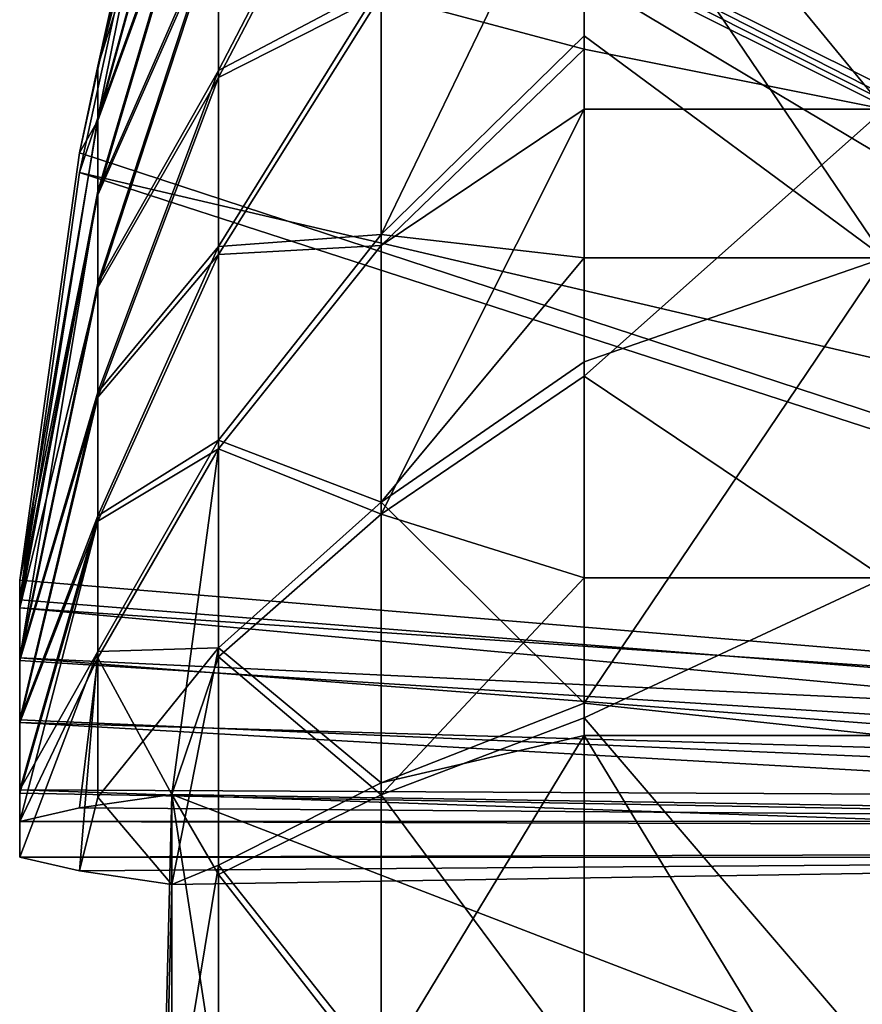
# Model space of a CAD drawing. Extents: x 1 to 266, y -133 to 58.
# Tile 31 of 256: x 80.38 to 81.79, y 48.34 to 49.98. Entities that reach past the tile are written whole.
import ezdxf

# ---------------------------------------------------------------- set-up
doc = ezdxf.new("R2010")
doc.units = 0
doc.header["$LTSCALE"] = 25.4
doc.layers.get('0').update_dxf_attribs({"color": 13, "linetype": 'CONTINUOUS'})

# ---------------------------------------------------------------- blocks, each defined once
blk = doc.blocks.new('HOTEL-LED-6800-9302_STL')
at = {"color": 8}
mesh = blk.add_polyface(dxfattribs=at)
corners = [(80.9852, 50.4143, 180.4629), (80.7147, 50.1511, 179.6181), (80.7147, 49.8928, 179.8872), (80.9852, 50.7476, 180.1157)]
mesh.append_faces([[corners[k] for k in face] for face in [(0, 1, 2), (1, 0, 3)]], dxfattribs={"vtx0": -1, "color": 8})
mesh = blk.add_polyface(dxfattribs=at)
corners = [(80.7147, 50.1408, 176.1814), (80.9852, 50.3989, 175.3351), (80.7147, 49.8809, 175.9139), (80.9852, 50.7343, 175.6803)]
mesh.append_faces([[corners[k] for k in face] for face in [(0, 1, 2), (1, 0, 3)]], dxfattribs={"vtx0": -1, "color": 8})
mesh = blk.add_polyface(dxfattribs=at)
corners = [(80.7147, 50.6656, 177.1613), (80.5138, 49.8996, 177.3835), (80.6372, 50.4567, 177.4659)]
mesh.append_faces([[corners[k] for k in face] for face in [(0, 1, 2)]], dxfattribs={"color": 8})
mesh = blk.add_polyface(dxfattribs=at)
corners = [(80.5138, 49.8996, 177.3835), (80.7147, 50.537, 176.8113), (80.5138, 49.8093, 177.1379), (80.7147, 50.6656, 177.1613)]
mesh.append_faces([[corners[k] for k in face] for face in [(0, 1, 2), (1, 0, 3)]], dxfattribs={"vtx0": -1, "color": 8})
mesh = blk.add_polyface(dxfattribs=at)
corners = [(80.7147, 50.5435, 178.9859), (80.6372, 50.4238, 178.4954), (80.5138, 49.8139, 178.6637)]
mesh.append_faces([[corners[k] for k in face] for face in [(0, 1, 2)]], dxfattribs={"color": 8})
mesh = blk.add_polyface(dxfattribs=at)
corners = [(80.7147, 50.3694, 179.3158), (80.5138, 49.8139, 178.6637), (80.5138, 49.6917, 178.8951), (80.7147, 50.5435, 178.9859)]
mesh.append_faces([[corners[k] for k in face] for face in [(0, 1, 2), (1, 0, 3)]], dxfattribs={"vtx0": -1, "color": 8})
mesh = blk.add_polyface(dxfattribs=at)
corners = [(80.5138, 49.8093, 177.1379), (80.7147, 50.3609, 176.4825), (80.5138, 49.6858, 176.9072), (80.7147, 50.537, 176.8113)]
mesh.append_faces([[corners[k] for k in face] for face in [(0, 1, 2), (1, 0, 3)]], dxfattribs={"vtx0": -1, "color": 8})
mesh = blk.add_polyface(dxfattribs=at)
corners = [(81.8231, 49.8283, 174.0789), (81.3231, 50.4362, 174.4169), (81.8231, 50.5417, 174.49)]
mesh.append_faces([[corners[k] for k in face] for face in [(0, 1, 2)]], dxfattribs={"color": 8})
mesh = blk.add_polyface(dxfattribs=at)
corners = [(83.4231, 48.7916, 177.4128), (80.4833, 49.7555, 177.4436), (80.384, 49.0445, 177.4209), (80.6372, 50.4567, 177.4659), (83.4231, 49.0684, 177.4216)]
mesh.append_faces([[corners[k] for k in face] for face in [(0, 1, 2), (3, 0, 4)]], dxfattribs={"vtx0": -1, "color": 8})
mesh.append_faces([[corners[k] for k in face] for face in [(1, 0, 3)]], dxfattribs={"vtx0": -1, "vtx1": -1, "color": 8})
mesh = blk.add_polyface(dxfattribs=at)
corners = [(80.6372, 50.4567, 177.4659), (80.5138, 49.8996, 177.3835), (80.4833, 49.7555, 177.4436)]
mesh.append_faces([[corners[k] for k in face] for face in [(0, 1, 2)]], dxfattribs={"color": 8})
mesh = blk.add_polyface(dxfattribs=at)
corners = [(83.4231, 49.0355, 178.4511), (80.6372, 50.4567, 177.4659), (83.4231, 49.0684, 177.4216), (80.6242, 50.4467, 177.9809), (80.6372, 50.4238, 178.4954)]
mesh.append_faces([[corners[k] for k in face] for face in [(0, 1, 2), (3, 0, 4)]], dxfattribs={"vtx0": -1, "color": 8})
mesh.append_faces([[corners[k] for k in face] for face in [(1, 0, 3)]], dxfattribs={"vtx0": -1, "vtx1": -1, "color": 8})
mesh = blk.add_polyface(dxfattribs=at)
corners = [(80.6372, 50.4238, 178.4954), (80.4833, 49.7226, 178.473), (80.5138, 49.8139, 178.6637)]
mesh.append_faces([[corners[k] for k in face] for face in [(0, 1, 2)]], dxfattribs={"color": 8})
mesh = blk.add_polyface(dxfattribs=at)
corners = [(83.4231, 49.0355, 178.4511), (80.4833, 49.7226, 178.473), (80.6372, 50.4238, 178.4954)]
mesh.append_faces([[corners[k] for k in face] for face in [(0, 1, 2)]], dxfattribs={"color": 8})
mesh = blk.add_polyface(dxfattribs=at)
corners = [(80.9852, 50.0187, 175.0399), (81.3231, 49.9279, 174.1255), (80.9852, 49.6012, 174.8005), (81.3231, 50.4362, 174.4169)]
mesh.append_faces([[corners[k] for k in face] for face in [(0, 1, 2), (1, 0, 3)]], dxfattribs={"vtx0": -1, "color": 8})
mesh = blk.add_polyface(dxfattribs=at)
corners = [(81.8231, 49.8283, 174.0789), (81.3231, 49.9279, 174.1255), (81.3231, 50.4362, 174.4169)]
mesh.append_faces([[corners[k] for k in face] for face in [(0, 1, 2)]], dxfattribs={"color": 8})
mesh = blk.add_polyface(dxfattribs=at)
corners = [(80.9852, 50.0359, 180.7604), (80.7147, 49.8928, 179.8872), (80.7147, 49.5996, 180.1177), (80.9852, 50.4143, 180.4629)]
mesh.append_faces([[corners[k] for k in face] for face in [(0, 1, 2), (1, 0, 3)]], dxfattribs={"vtx0": -1, "color": 8})
mesh = blk.add_polyface(dxfattribs=at)
corners = [(80.7147, 49.8809, 175.9139), (80.9852, 50.0187, 175.0399), (80.7147, 49.5863, 175.6852), (80.9852, 50.3989, 175.3351)]
mesh.append_faces([[corners[k] for k in face] for face in [(0, 1, 2), (1, 0, 3)]], dxfattribs={"vtx0": -1, "color": 8})
mesh = blk.add_polyface(dxfattribs=at)
corners = [(80.7147, 50.1511, 179.6181), (80.5138, 49.6917, 178.8951), (80.5138, 49.5386, 179.1073), (80.7147, 50.3694, 179.3158)]
mesh.append_faces([[corners[k] for k in face] for face in [(0, 1, 2), (1, 0, 3)]], dxfattribs={"vtx0": -1, "color": 8})
mesh = blk.add_polyface(dxfattribs=at)
corners = [(80.5138, 49.6858, 176.9072), (80.7147, 50.1408, 176.1814), (80.5138, 49.5313, 176.6959), (80.7147, 50.3609, 176.4825)]
mesh.append_faces([[corners[k] for k in face] for face in [(0, 1, 2), (1, 0, 3)]], dxfattribs={"vtx0": -1, "color": 8})
mesh = blk.add_polyface(dxfattribs=at)
corners = [(81.3231, 50.3189, 181.4707), (80.9852, 49.6198, 181.0023), (81.3231, 49.9505, 181.6753)]
mesh.append_faces([[corners[k] for k in face] for face in [(0, 1, 2)]], dxfattribs={"color": 8})
mesh = blk.add_polyface(dxfattribs=at)
corners = [(81.3231, 50.3189, 181.4707), (80.9852, 50.0359, 180.7604), (80.9852, 49.6198, 181.0023)]
mesh.append_faces([[corners[k] for k in face] for face in [(0, 1, 2)]], dxfattribs={"color": 8})
mesh = blk.add_polyface(dxfattribs=at)
corners = [(81.8231, 50.3189, 181.4707), (81.3231, 50.3189, 181.4707), (81.8231, 49.5807, 181.8355)]
mesh.append_faces([[corners[k] for k in face] for face in [(0, 1, 2)]], dxfattribs={"color": 8})
mesh = blk.add_polyface(dxfattribs=at)
corners = [(81.8231, 49.5807, 181.8355), (81.3231, 50.3189, 181.4707), (81.3231, 49.9505, 181.6753)]
mesh.append_faces([[corners[k] for k in face] for face in [(0, 1, 2)]], dxfattribs={"color": 8})
mesh = blk.add_polyface(dxfattribs=at)
corners = [(80.7147, 49.8928, 179.8872), (80.5138, 49.5386, 179.1073), (80.5138, 49.3573, 179.2961), (80.7147, 50.1511, 179.6181)]
mesh.append_faces([[corners[k] for k in face] for face in [(0, 1, 2), (1, 0, 3)]], dxfattribs={"vtx0": -1, "color": 8})
mesh = blk.add_polyface(dxfattribs=at)
corners = [(80.5138, 49.5313, 176.6959), (80.7147, 49.8809, 175.9139), (80.5138, 49.349, 176.5082), (80.7147, 50.1408, 176.1814)]
mesh.append_faces([[corners[k] for k in face] for face in [(0, 1, 2), (1, 0, 3)]], dxfattribs={"vtx0": -1, "color": 8})
mesh = blk.add_polyface(dxfattribs=at)
corners = [(80.9852, 49.6198, 181.0023), (80.7147, 49.5996, 180.1177), (80.7147, 49.2772, 180.3052), (80.9852, 50.0359, 180.7604)]
mesh.append_faces([[corners[k] for k in face] for face in [(0, 1, 2), (1, 0, 3)]], dxfattribs={"vtx0": -1, "color": 8})
mesh = blk.add_polyface(dxfattribs=at)
corners = [(80.7147, 49.5863, 175.6852), (80.9852, 49.6012, 174.8005), (80.7147, 49.2628, 175.4996), (80.9852, 50.0187, 175.0399)]
mesh.append_faces([[corners[k] for k in face] for face in [(0, 1, 2), (1, 0, 3)]], dxfattribs={"vtx0": -1, "color": 8})
mesh = blk.add_polyface(dxfattribs=at)
corners = [(81.3231, 49.9505, 181.6753), (80.9852, 49.6198, 181.0023), (81.3231, 49.5807, 181.8355)]
mesh.append_faces([[corners[k] for k in face] for face in [(0, 1, 2)]], dxfattribs={"color": 8})
mesh = blk.add_polyface(dxfattribs=at)
corners = [(81.8231, 49.5807, 181.8355), (81.3231, 49.9505, 181.6753), (81.3231, 49.5807, 181.8355)]
mesh.append_faces([[corners[k] for k in face] for face in [(0, 1, 2)]], dxfattribs={"color": 8})
mesh = blk.add_polyface(dxfattribs=at)
corners = [(81.3231, 49.9279, 174.1255), (81.3231, 49.8283, 174.0789), (80.9852, 49.6012, 174.8005)]
mesh.append_faces([[corners[k] for k in face] for face in [(0, 1, 2)]], dxfattribs={"color": 8})
mesh = blk.add_polyface(dxfattribs=at)
corners = [(81.8231, 49.8283, 174.0789), (81.3231, 49.8283, 174.0789), (81.3231, 49.9279, 174.1255)]
mesh.append_faces([[corners[k] for k in face] for face in [(0, 1, 2)]], dxfattribs={"color": 8})
mesh = blk.add_polyface(dxfattribs=at)
corners = [(80.5138, 49.8996, 177.3835), (80.5138, 49.8093, 177.1379), (80.4833, 49.7555, 177.4436)]
mesh.append_faces([[corners[k] for k in face] for face in [(0, 1, 2)]], dxfattribs={"color": 8})
mesh = blk.add_polyface(dxfattribs=at)
corners = [(80.7147, 49.5996, 180.1177), (80.5138, 49.3573, 179.2961), (80.5138, 49.1516, 179.4578), (80.7147, 49.8928, 179.8872)]
mesh.append_faces([[corners[k] for k in face] for face in [(0, 1, 2), (1, 0, 3)]], dxfattribs={"vtx0": -1, "color": 8})
mesh = blk.add_polyface(dxfattribs=at)
corners = [(80.5138, 49.349, 176.5082), (80.7147, 49.5863, 175.6852), (80.5138, 49.1423, 176.3477), (80.7147, 49.8809, 175.9139)]
mesh.append_faces([[corners[k] for k in face] for face in [(0, 1, 2), (1, 0, 3)]], dxfattribs={"vtx0": -1, "color": 8})
mesh = blk.add_polyface(dxfattribs=at)
corners = [(81.3231, 49.8283, 174.0789), (80.9852, 49.1544, 174.6215), (80.9852, 49.6012, 174.8005)]
mesh.append_faces([[corners[k] for k in face] for face in [(0, 1, 2)]], dxfattribs={"color": 8})
mesh = blk.add_polyface(dxfattribs=at)
corners = [(81.3231, 49.8283, 174.0789), (81.3231, 49.3839, 173.9076), (80.9852, 49.1544, 174.6215)]
mesh.append_faces([[corners[k] for k in face] for face in [(0, 1, 2)]], dxfattribs={"color": 8})
mesh = blk.add_polyface(dxfattribs=at)
corners = [(81.8231, 49.8283, 174.0789), (81.3231, 49.3839, 173.9076), (81.3231, 49.8283, 174.0789)]
mesh.append_faces([[corners[k] for k in face] for face in [(0, 1, 2)]], dxfattribs={"color": 8})
mesh = blk.add_polyface(dxfattribs=at)
corners = [(81.8231, 49.0484, 173.8148), (81.3231, 49.3839, 173.9076), (81.8231, 49.8283, 174.0789)]
mesh.append_faces([[corners[k] for k in face] for face in [(0, 1, 2)]], dxfattribs={"color": 8})
mesh = blk.add_polyface(dxfattribs=at)
corners = [(80.5138, 49.8139, 178.6637), (80.384, 49.0117, 178.4503), (80.5138, 49.6917, 178.8951)]
mesh.append_faces([[corners[k] for k in face] for face in [(0, 1, 2)]], dxfattribs={"color": 8})
mesh = blk.add_polyface(dxfattribs=at)
corners = [(80.5138, 49.8139, 178.6637), (80.4833, 49.7226, 178.473), (80.384, 49.0117, 178.4503)]
mesh.append_faces([[corners[k] for k in face] for face in [(0, 1, 2)]], dxfattribs={"color": 8})
mesh = blk.add_polyface(dxfattribs=at)
corners = [(80.5138, 49.8093, 177.1379), (80.5138, 49.6858, 176.9072), (80.384, 49.0445, 177.4209)]
mesh.append_faces([[corners[k] for k in face] for face in [(0, 1, 2)]], dxfattribs={"color": 8})
mesh = blk.add_polyface(dxfattribs=at)
corners = [(80.5138, 49.8093, 177.1379), (80.384, 49.0445, 177.4209), (80.4833, 49.7555, 177.4436)]
mesh.append_faces([[corners[k] for k in face] for face in [(0, 1, 2)]], dxfattribs={"color": 8})
mesh = blk.add_polyface(dxfattribs=at)
corners = [(83.4231, 48.7702, 178.4278), (80.384, 49.0117, 178.4503), (80.4833, 49.7226, 178.473)]
mesh.append_faces([[corners[k] for k in face] for face in [(0, 1, 2)]], dxfattribs={"color": 8})
mesh = blk.add_polyface(dxfattribs=at)
corners = [(83.4231, 48.7702, 178.4278), (80.4833, 49.7226, 178.473), (83.4231, 49.0355, 178.4511)]
mesh.append_faces([[corners[k] for k in face] for face in [(0, 1, 2)]], dxfattribs={"color": 8})
mesh = blk.add_polyface(dxfattribs=at)
corners = [(80.5138, 49.6917, 178.8951), (80.384, 48.9148, 178.5871), (80.5138, 49.5386, 179.1073)]
mesh.append_faces([[corners[k] for k in face] for face in [(0, 1, 2)]], dxfattribs={"color": 8})
mesh = blk.add_polyface(dxfattribs=at)
corners = [(80.5138, 49.6917, 178.8951), (80.384, 49.0117, 178.4503), (80.384, 48.9148, 178.5871)]
mesh.append_faces([[corners[k] for k in face] for face in [(0, 1, 2)]], dxfattribs={"color": 8})
mesh = blk.add_polyface(dxfattribs=at)
corners = [(80.384, 48.9983, 177.3396), (80.5138, 49.5313, 176.6959), (80.384, 48.9107, 177.2199), (80.5138, 49.6858, 176.9072)]
mesh.append_faces([[corners[k] for k in face] for face in [(0, 1, 2), (1, 0, 3)]], dxfattribs={"vtx0": -1, "color": 8})
mesh = blk.add_polyface(dxfattribs=at)
corners = [(80.5138, 49.6858, 176.9072), (80.384, 48.9983, 177.3396), (80.384, 49.0445, 177.4209)]
mesh.append_faces([[corners[k] for k in face] for face in [(0, 1, 2)]], dxfattribs={"color": 8})
mesh = blk.add_polyface(dxfattribs=at)
corners = [(80.9852, 49.174, 181.1839), (80.7147, 49.2772, 180.3052), (80.7147, 48.9318, 180.4459), (80.9852, 49.6198, 181.0023)]
mesh.append_faces([[corners[k] for k in face] for face in [(0, 1, 2), (1, 0, 3)]], dxfattribs={"vtx0": -1, "color": 8})
mesh = blk.add_polyface(dxfattribs=at)
corners = [(80.9852, 49.6198, 181.0023), (80.9852, 49.174, 181.1839), (81.3231, 49.5807, 181.8355)]
mesh.append_faces([[corners[k] for k in face] for face in [(0, 1, 2)]], dxfattribs={"color": 8})
mesh = blk.add_polyface(dxfattribs=at)
corners = [(80.7147, 49.2772, 180.3052), (80.5138, 49.1516, 179.4578), (80.5138, 48.9254, 179.5893), (80.7147, 49.5996, 180.1177)]
mesh.append_faces([[corners[k] for k in face] for face in [(0, 1, 2), (1, 0, 3)]], dxfattribs={"vtx0": -1, "color": 8})
mesh = blk.add_polyface(dxfattribs=at)
corners = [(80.5138, 49.1423, 176.3477), (80.7147, 49.2628, 175.4996), (80.5138, 48.9153, 176.2176), (80.7147, 49.5863, 175.6852)]
mesh.append_faces([[corners[k] for k in face] for face in [(0, 1, 2), (1, 0, 3)]], dxfattribs={"vtx0": -1, "color": 8})
mesh = blk.add_polyface(dxfattribs=at)
corners = [(80.7147, 49.2628, 175.4996), (80.9852, 49.1544, 174.6215), (80.7147, 48.9165, 175.361), (80.9852, 49.6012, 174.8005)]
mesh.append_faces([[corners[k] for k in face] for face in [(0, 1, 2), (1, 0, 3)]], dxfattribs={"vtx0": -1, "color": 8})
mesh = blk.add_polyface(dxfattribs=at)
corners = [(81.3231, 49.5807, 181.8355), (80.9852, 49.174, 181.1839), (81.3231, 49.4079, 181.8964)]
mesh.append_faces([[corners[k] for k in face] for face in [(0, 1, 2)]], dxfattribs={"color": 8})
mesh = blk.add_polyface(dxfattribs=at)
corners = [(81.8231, 49.5807, 181.8355), (81.3231, 49.5807, 181.8355), (81.3231, 49.4079, 181.8964)]
mesh.append_faces([[corners[k] for k in face] for face in [(0, 1, 2)]], dxfattribs={"color": 8})
mesh = blk.add_polyface(dxfattribs=at)
corners = [(81.8231, 49.5807, 181.8355), (81.3231, 49.4079, 181.8964), (81.3231, 48.8398, 182.0399)]
mesh.append_faces([[corners[k] for k in face] for face in [(0, 1, 2)]], dxfattribs={"color": 8})
mesh = blk.add_polyface(dxfattribs=at)
corners = [(81.8231, 49.5807, 181.8355), (81.3231, 48.8398, 182.0399), (81.8231, 48.7856, 182.0493)]
mesh.append_faces([[corners[k] for k in face] for face in [(0, 1, 2)]], dxfattribs={"color": 8})
mesh = blk.add_polyface(dxfattribs=at)
corners = [(80.5138, 49.3573, 179.2961), (80.384, 48.9148, 178.5871), (80.384, 48.8121, 178.6941), (80.5138, 49.5386, 179.1073)]
mesh.append_faces([[corners[k] for k in face] for face in [(0, 1, 2), (1, 0, 3)]], dxfattribs={"vtx0": -1, "color": 8})
mesh = blk.add_polyface(dxfattribs=at)
corners = [(80.384, 48.9107, 177.2199), (80.5138, 49.349, 176.5082), (80.384, 48.8073, 177.1134), (80.5138, 49.5313, 176.6959)]
mesh.append_faces([[corners[k] for k in face] for face in [(0, 1, 2), (1, 0, 3)]], dxfattribs={"vtx0": -1, "color": 8})
mesh = blk.add_polyface(dxfattribs=at)
corners = [(81.3231, 48.8398, 182.0399), (80.9852, 49.174, 181.1839), (80.9852, 48.7073, 181.3018), (81.3231, 49.4079, 181.8964)]
mesh.append_faces([[corners[k] for k in face] for face in [(0, 1, 2), (1, 0, 3)]], dxfattribs={"vtx0": -1, "color": 8})
mesh = blk.add_polyface(dxfattribs=at)
corners = [(81.3231, 49.3839, 173.9076), (81.3231, 49.0484, 173.8148), (80.9852, 49.1544, 174.6215)]
mesh.append_faces([[corners[k] for k in face] for face in [(0, 1, 2)]], dxfattribs={"color": 8})
mesh = blk.add_polyface(dxfattribs=at)
corners = [(81.8231, 49.0484, 173.8148), (81.3231, 49.0484, 173.8148), (81.3231, 49.3839, 173.9076)]
mesh.append_faces([[corners[k] for k in face] for face in [(0, 1, 2)]], dxfattribs={"color": 8})
mesh = blk.add_polyface(dxfattribs=at)
corners = [(80.5138, 49.1516, 179.4578), (80.384, 48.8121, 178.6941), (80.384, 48.6954, 178.7858), (80.5138, 49.3573, 179.2961)]
mesh.append_faces([[corners[k] for k in face] for face in [(0, 1, 2), (1, 0, 3)]], dxfattribs={"vtx0": -1, "color": 8})
mesh = blk.add_polyface(dxfattribs=at)
corners = [(80.384, 48.8073, 177.1134), (80.5138, 49.1423, 176.3477), (80.384, 48.6901, 177.0224), (80.5138, 49.349, 176.5082)]
mesh.append_faces([[corners[k] for k in face] for face in [(0, 1, 2), (1, 0, 3)]], dxfattribs={"vtx0": -1, "color": 8})
mesh = blk.add_polyface(dxfattribs=at)
corners = [(80.7147, 48.9318, 180.4459), (80.5138, 48.9254, 179.5893), (80.5138, 48.683, 179.6881), (80.7147, 49.2772, 180.3052)]
mesh.append_faces([[corners[k] for k in face] for face in [(0, 1, 2), (1, 0, 3)]], dxfattribs={"vtx0": -1, "color": 8})
mesh = blk.add_polyface(dxfattribs=at)
corners = [(80.7147, 49.2628, 175.4996), (80.6372, 48.6876, 175.5802), (80.5138, 48.9153, 176.2176)]
mesh.append_faces([[corners[k] for k in face] for face in [(0, 1, 2)]], dxfattribs={"color": 8})
mesh = blk.add_polyface(dxfattribs=at)
corners = [(80.7147, 49.2628, 175.4996), (80.7147, 48.9165, 175.361), (80.6372, 48.6876, 175.5802)]
mesh.append_faces([[corners[k] for k in face] for face in [(0, 1, 2)]], dxfattribs={"color": 8})
mesh = blk.add_polyface(dxfattribs=at)
corners = [(80.9852, 48.7073, 181.3018), (80.7147, 48.9318, 180.4459), (80.7147, 48.5702, 180.5372), (80.9852, 49.174, 181.1839)]
mesh.append_faces([[corners[k] for k in face] for face in [(0, 1, 2), (1, 0, 3)]], dxfattribs={"vtx0": -1, "color": 8})
mesh = blk.add_polyface(dxfattribs=at)
corners = [(80.5138, 48.9254, 179.5893), (80.384, 48.6954, 178.7858), (80.384, 48.5831, 178.8524), (80.5138, 49.1516, 179.4578)]
mesh.append_faces([[corners[k] for k in face] for face in [(0, 1, 2), (1, 0, 3)]], dxfattribs={"vtx0": -1, "color": 8})
mesh = blk.add_polyface(dxfattribs=at)
corners = [(80.7147, 48.9165, 175.361), (80.9852, 48.687, 174.5065), (80.7147, 48.5544, 175.2718), (80.9852, 49.1544, 174.6215)]
mesh.append_faces([[corners[k] for k in face] for face in [(0, 1, 2), (1, 0, 3)]], dxfattribs={"vtx0": -1, "color": 8})
mesh = blk.add_polyface(dxfattribs=at)
corners = [(80.9852, 49.1544, 174.6215), (81.3231, 49.0484, 173.8148), (80.9852, 48.687, 174.5065)]
mesh.append_faces([[corners[k] for k in face] for face in [(0, 1, 2)]], dxfattribs={"color": 8})
mesh = blk.add_polyface(dxfattribs=at)
corners = [(80.5138, 49.1423, 176.3477), (80.384, 48.6425, 176.9923), (80.384, 48.6901, 177.0224)]
mesh.append_faces([[corners[k] for k in face] for face in [(0, 1, 2)]], dxfattribs={"color": 8})
mesh = blk.add_polyface(dxfattribs=at)
corners = [(80.5138, 49.1423, 176.3477), (80.5138, 48.9153, 176.2176), (80.384, 48.6425, 176.9923)]
mesh.append_faces([[corners[k] for k in face] for face in [(0, 1, 2)]], dxfattribs={"color": 8})
mesh = blk.add_polyface(dxfattribs=at)
corners = [(81.3231, 49.0484, 173.8148), (81.3231, 48.815, 173.7676), (80.9852, 48.687, 174.5065)]
mesh.append_faces([[corners[k] for k in face] for face in [(0, 1, 2)]], dxfattribs={"color": 8})
mesh = blk.add_polyface(dxfattribs=at)
corners = [(81.8231, 48.2321, 173.7081), (81.3231, 48.815, 173.7676), (81.8231, 49.0484, 173.8148)]
mesh.append_faces([[corners[k] for k in face] for face in [(0, 1, 2)]], dxfattribs={"color": 8})
mesh = blk.add_polyface(dxfattribs=at)
corners = [(81.8231, 49.0484, 173.8148), (81.3231, 48.815, 173.7676), (81.3231, 49.0484, 173.8148)]
mesh.append_faces([[corners[k] for k in face] for face in [(0, 1, 2)]], dxfattribs={"color": 8})
mesh = blk.add_polyface(dxfattribs=at)
corners = [(80.384, 49.0445, 177.4209), (80.384, 48.9983, 177.3396), (83.4231, 48.7916, 177.4128)]
mesh.append_faces([[corners[k] for k in face] for face in [(0, 1, 2)]], dxfattribs={"color": 8})
mesh = blk.add_polyface(dxfattribs=at)
corners = [(80.384, 48.9148, 178.5871), (80.384, 49.0117, 178.4503), (83.4231, 48.7702, 178.4278)]
mesh.append_faces([[corners[k] for k in face] for face in [(0, 1, 2)]], dxfattribs={"color": 8})
mesh = blk.add_polyface(dxfattribs=at)
corners = [(80.384, 48.9983, 177.3396), (80.384, 48.9107, 177.2199), (83.4231, 48.7187, 177.3237)]
mesh.append_faces([[corners[k] for k in face] for face in [(0, 1, 2)]], dxfattribs={"color": 8})
mesh = blk.add_polyface(dxfattribs=at)
corners = [(83.4231, 48.7916, 177.4128), (80.384, 48.9983, 177.3396), (83.4231, 48.7187, 177.3237)]
mesh.append_faces([[corners[k] for k in face] for face in [(0, 1, 2)]], dxfattribs={"color": 8})
mesh = blk.add_polyface(dxfattribs=at)
corners = [(80.7147, 48.9318, 180.4459), (80.5138, 48.683, 179.6881), (80.6372, 48.538, 180.2645)]
mesh.append_faces([[corners[k] for k in face] for face in [(0, 1, 2)]], dxfattribs={"color": 8})
mesh = blk.add_polyface(dxfattribs=at)
corners = [(80.7147, 48.9318, 180.4459), (80.6372, 48.538, 180.2645), (80.7147, 48.5702, 180.5372)]
mesh.append_faces([[corners[k] for k in face] for face in [(0, 1, 2)]], dxfattribs={"color": 8})
mesh = blk.add_polyface(dxfattribs=at)
corners = [(80.5138, 48.9254, 179.5893), (80.384, 48.5831, 178.8524), (80.4833, 48.5604, 179.5633)]
mesh.append_faces([[corners[k] for k in face] for face in [(0, 1, 2)]], dxfattribs={"color": 8})
mesh = blk.add_polyface(dxfattribs=at)
corners = [(80.5138, 48.9153, 176.2176), (80.4833, 48.6652, 176.2813), (80.384, 48.6425, 176.9923)]
mesh.append_faces([[corners[k] for k in face] for face in [(0, 1, 2)]], dxfattribs={"color": 8})
mesh = blk.add_polyface(dxfattribs=at)
corners = [(80.384, 48.8121, 178.6941), (80.384, 48.9148, 178.5871), (83.4231, 48.6803, 178.5266)]
mesh.append_faces([[corners[k] for k in face] for face in [(0, 1, 2)]], dxfattribs={"color": 8})
mesh = blk.add_polyface(dxfattribs=at)
corners = [(80.384, 48.9148, 178.5871), (83.4231, 48.7702, 178.4278), (83.4231, 48.6803, 178.5266)]
mesh.append_faces([[corners[k] for k in face] for face in [(0, 1, 2)]], dxfattribs={"color": 8})
mesh = blk.add_polyface(dxfattribs=at)
corners = [(80.5138, 48.9254, 179.5893), (80.4833, 48.5604, 179.5633), (80.5138, 48.683, 179.6881)]
mesh.append_faces([[corners[k] for k in face] for face in [(0, 1, 2)]], dxfattribs={"color": 8})
mesh = blk.add_polyface(dxfattribs=at)
corners = [(80.5138, 48.9153, 176.2176), (80.6372, 48.6876, 175.5802), (80.4833, 48.6652, 176.2813)]
mesh.append_faces([[corners[k] for k in face] for face in [(0, 1, 2)]], dxfattribs={"color": 8})
mesh = blk.add_polyface(dxfattribs=at)
corners = [(80.7147, 48.9165, 175.361), (80.7147, 48.5544, 175.2718), (80.6372, 48.6876, 175.5802)]
mesh.append_faces([[corners[k] for k in face] for face in [(0, 1, 2)]], dxfattribs={"color": 8})
mesh = blk.add_polyface(dxfattribs=at)
corners = [(83.4231, 48.7187, 177.3237), (80.384, 48.9107, 177.2199), (80.384, 48.8073, 177.1134)]
mesh.append_faces([[corners[k] for k in face] for face in [(0, 1, 2)]], dxfattribs={"color": 8})
mesh = blk.add_polyface(dxfattribs=at)
corners = [(81.3231, 48.8398, 182.0399), (80.9852, 48.7073, 181.3018), (81.3231, 48.7856, 182.0493)]
mesh.append_faces([[corners[k] for k in face] for face in [(0, 1, 2)]], dxfattribs={"color": 8})
mesh = blk.add_polyface(dxfattribs=at)
corners = [(81.8231, 48.7856, 182.0493), (81.3231, 48.8398, 182.0399), (81.3231, 48.7856, 182.0493)]
mesh.append_faces([[corners[k] for k in face] for face in [(0, 1, 2)]], dxfattribs={"color": 8})
mesh = blk.add_polyface(dxfattribs=at)
corners = [(83.4231, 48.6803, 178.5266), (80.384, 48.6954, 178.7858), (80.384, 48.8121, 178.6941)]
mesh.append_faces([[corners[k] for k in face] for face in [(0, 1, 2)]], dxfattribs={"color": 8})
mesh = blk.add_polyface(dxfattribs=at)
corners = [(83.4231, 48.6344, 177.2452), (80.384, 48.8073, 177.1134), (80.384, 48.6901, 177.0224)]
mesh.append_faces([[corners[k] for k in face] for face in [(0, 1, 2)]], dxfattribs={"color": 8})
mesh = blk.add_polyface(dxfattribs=at)
corners = [(83.4231, 48.7187, 177.3237), (80.384, 48.8073, 177.1134), (83.4231, 48.6344, 177.2452)]
mesh.append_faces([[corners[k] for k in face] for face in [(0, 1, 2)]], dxfattribs={"color": 8})
mesh = blk.add_polyface(dxfattribs=at)
corners = [(80.9852, 48.687, 174.5065), (81.3231, 48.2321, 173.7081), (80.9852, 48.2081, 174.4576), (81.3231, 48.815, 173.7676)]
mesh.append_faces([[corners[k] for k in face] for face in [(0, 1, 2), (1, 0, 3)]], dxfattribs={"vtx0": -1, "color": 8})
mesh = blk.add_polyface(dxfattribs=at)
corners = [(81.8231, 48.2321, 173.7081), (81.3231, 48.2321, 173.7081), (81.3231, 48.815, 173.7676)]
mesh.append_faces([[corners[k] for k in face] for face in [(0, 1, 2)]], dxfattribs={"color": 8})
mesh = blk.add_polyface(dxfattribs=at)
corners = [(81.3231, 48.7856, 182.0493), (80.9852, 48.2288, 181.3535), (81.3231, 48.2572, 182.1029)]
mesh.append_faces([[corners[k] for k in face] for face in [(0, 1, 2)]], dxfattribs={"color": 8})
mesh = blk.add_polyface(dxfattribs=at)
corners = [(81.3231, 48.7856, 182.0493), (80.9852, 48.7073, 181.3018), (80.9852, 48.2288, 181.3535)]
mesh.append_faces([[corners[k] for k in face] for face in [(0, 1, 2)]], dxfattribs={"color": 8})
mesh = blk.add_polyface(dxfattribs=at)
corners = [(81.8231, 48.7856, 182.0493), (81.3231, 48.7856, 182.0493), (81.8231, 47.9641, 182.1038)]
mesh.append_faces([[corners[k] for k in face] for face in [(0, 1, 2)]], dxfattribs={"color": 8})
mesh = blk.add_polyface(dxfattribs=at)
corners = [(81.8231, 47.9641, 182.1038), (81.3231, 48.7856, 182.0493), (81.3231, 48.2572, 182.1029)]
mesh.append_faces([[corners[k] for k in face] for face in [(0, 1, 2)]], dxfattribs={"color": 8})
mesh = blk.add_polyface(dxfattribs=at)
corners = [(80.9852, 48.2288, 181.3535), (80.7147, 48.5702, 180.5372), (80.7147, 48.1994, 180.5773), (80.9852, 48.7073, 181.3018)]
mesh.append_faces([[corners[k] for k in face] for face in [(0, 1, 2), (1, 0, 3)]], dxfattribs={"vtx0": -1, "color": 8})
mesh = blk.add_polyface(dxfattribs=at)
corners = [(83.4231, 48.5912, 178.5995), (80.384, 48.5831, 178.8524), (80.384, 48.6954, 178.7858)]
mesh.append_faces([[corners[k] for k in face] for face in [(0, 1, 2)]], dxfattribs={"color": 8})
mesh = blk.add_polyface(dxfattribs=at)
corners = [(83.4231, 48.5912, 178.5995), (80.384, 48.6954, 178.7858), (83.4231, 48.6803, 178.5266)]
mesh.append_faces([[corners[k] for k in face] for face in [(0, 1, 2)]], dxfattribs={"color": 8})
mesh = blk.add_polyface(dxfattribs=at)
corners = [(83.4231, 48.6344, 177.2452), (80.384, 48.6901, 177.0224), (80.384, 48.6425, 176.9923)]
mesh.append_faces([[corners[k] for k in face] for face in [(0, 1, 2)]], dxfattribs={"color": 8})
mesh = blk.add_polyface(dxfattribs=at)
corners = [(83.4231, 48.6432, 176.9684), (80.4833, 48.6652, 176.2813), (80.6372, 48.6876, 175.5802), (80.384, 48.6425, 176.9923), (83.4231, 48.6344, 177.2452)]
mesh.append_faces([[corners[k] for k in face] for face in [(0, 1, 2), (3, 0, 4)]], dxfattribs={"vtx0": -1, "color": 8})
mesh.append_faces([[corners[k] for k in face] for face in [(1, 0, 3)]], dxfattribs={"vtx0": -1, "vtx1": -1, "color": 8})
mesh = blk.add_polyface(dxfattribs=at)
corners = [(80.6372, 48.6876, 175.5802), (80.7147, 48.1833, 175.234), (80.6242, 48.173, 175.5572)]
mesh.append_faces([[corners[k] for k in face] for face in [(0, 1, 2)]], dxfattribs={"color": 8})
mesh = blk.add_polyface(dxfattribs=at)
corners = [(80.6372, 47.6581, 175.5473), (80.6372, 48.6876, 175.5802), (80.6242, 48.173, 175.5572), (83.4231, 47.6138, 176.9356), (83.4231, 48.6432, 176.9684)]
mesh.append_faces([[corners[k] for k in face] for face in [(0, 1, 2), (1, 3, 4)]], dxfattribs={"vtx0": -1, "color": 8})
mesh.append_faces([[corners[k] for k in face] for face in [(1, 0, 3)]], dxfattribs={"vtx0": -1, "vtx2": -1, "color": 8})
mesh = blk.add_polyface(dxfattribs=at)
corners = [(80.6372, 48.6876, 175.5802), (80.7147, 48.5544, 175.2718), (80.7147, 48.1833, 175.234)]
mesh.append_faces([[corners[k] for k in face] for face in [(0, 1, 2)]], dxfattribs={"color": 8})
mesh = blk.add_polyface(dxfattribs=at)
corners = [(80.7147, 48.5544, 175.2718), (80.9852, 48.2081, 174.4576), (80.7147, 48.1833, 175.234), (80.9852, 48.687, 174.5065)]
mesh.append_faces([[corners[k] for k in face] for face in [(0, 1, 2), (1, 0, 3)]], dxfattribs={"vtx0": -1, "color": 8})
mesh = blk.add_polyface(dxfattribs=at)
corners = [(80.5138, 48.683, 179.6881), (80.4833, 48.5604, 179.5633), (80.6372, 48.538, 180.2645)]
mesh.append_faces([[corners[k] for k in face] for face in [(0, 1, 2)]], dxfattribs={"color": 8})
mesh = blk.add_polyface(dxfattribs=at)
corners = [(83.4231, 48.5823, 178.8763), (80.384, 48.5831, 178.8524), (83.4231, 48.5912, 178.5995), (80.4833, 48.5604, 179.5633), (80.6372, 48.538, 180.2645)]
mesh.append_faces([[corners[k] for k in face] for face in [(0, 1, 2), (3, 0, 4)]], dxfattribs={"vtx0": -1, "color": 8})
mesh.append_faces([[corners[k] for k in face] for face in [(1, 0, 3)]], dxfattribs={"vtx0": -1, "vtx1": -1, "color": 8})
mesh = blk.add_polyface(dxfattribs=at)
corners = [(80.6372, 48.538, 180.2645), (80.6372, 47.5086, 180.2317), (80.6242, 48.0231, 180.2546), (83.4231, 48.5823, 178.8763), (83.4231, 47.5529, 178.8434)]
mesh.append_faces([[corners[k] for k in face] for face in [(0, 1, 2), (1, 3, 4)]], dxfattribs={"vtx0": -1, "color": 8})
mesh.append_faces([[corners[k] for k in face] for face in [(1, 0, 3)]], dxfattribs={"vtx0": -1, "vtx2": -1, "color": 8})
mesh = blk.add_polyface(dxfattribs=at)
corners = [(80.7147, 48.5702, 180.5372), (80.6372, 48.538, 180.2645), (80.6242, 48.0231, 180.2546)]
mesh.append_faces([[corners[k] for k in face] for face in [(0, 1, 2)]], dxfattribs={"color": 8})
mesh = blk.add_polyface(dxfattribs=at)
corners = [(80.7147, 48.5702, 180.5372), (80.6242, 48.0231, 180.2546), (80.7147, 48.1994, 180.5773)]
mesh.append_faces([[corners[k] for k in face] for face in [(0, 1, 2)]], dxfattribs={"color": 8})

msp = doc.modelspace()

# ---------------------------------------------------------------- block references
at = {"color": 0}
msp.add_blockref('HOTEL-LED-6800-9302_STL', (0, 0), dxfattribs=at)

doc.saveas('drawing.dxf')
